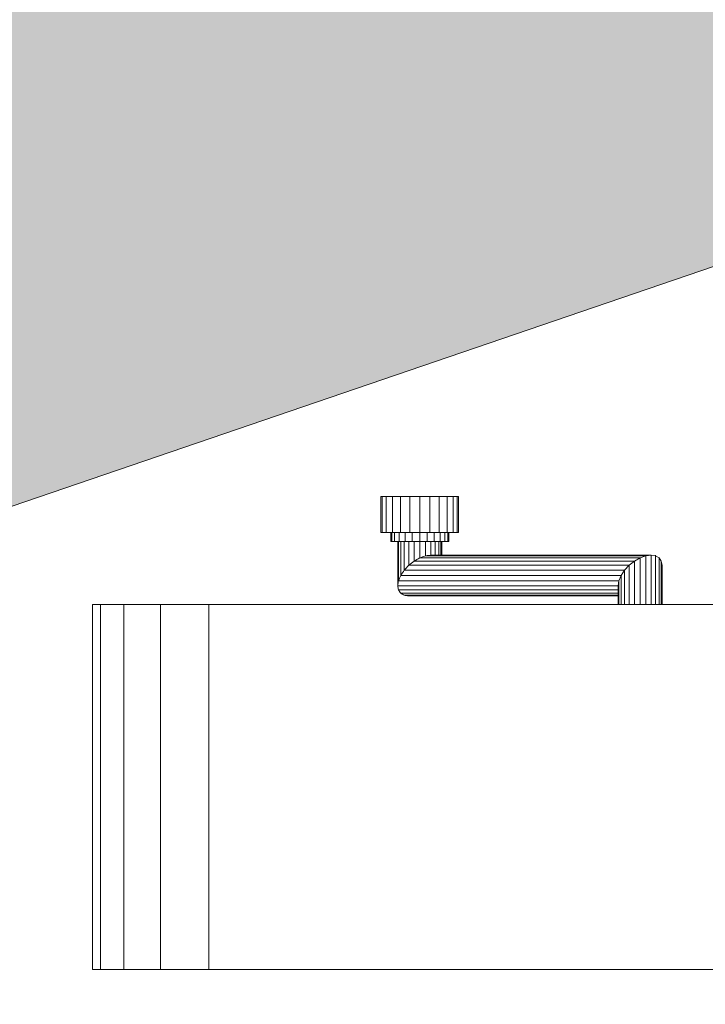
# Model space of a CAD drawing. Header units: inches. Extents: x 1931 to 3173, y 8366 to 8904.
# Tile 23 of 55: x 2778 to 2793, y 8791 to 8811. Entities that reach past the tile are written whole.
import ezdxf

# ---------------------------------------------------------------- set-up
doc = ezdxf.new("R2010")
doc.units = ezdxf.units.IN
doc.header["$MEASUREMENT"] = 0
for name, color, linetype, lineweight in [('A-DETL-GENF-1', 30, 'Continuous', 9), ('C-BLDG-PADS', 91, 'Continuous', 9), ('G-IMPT', 8, 'Continuous', 9)]:
    doc.layers.add(name, color=color, linetype=linetype, lineweight=lineweight)

# ---------------------------------------------------------------- blocks, each defined once
blk = doc.blocks.new('Boat_and_Trailer_14084 - Boat - Trailer - No Boat_dwg-1048090-FLOOR PLAN - BASEMENT')
at = {"layer": 'G-IMPT'}
for p, q in [((-109.97, 89.161), (-100.386, 61.122)), ((-115.208, 78.539), (-115.208, 78.561)), ((-115.208, 78.561), (-108.622, 78.561)), ((-115.208, 78.561), (-115.208, 78.418)), ((-108.622, 78.561), (-108.622, 78.525)), ((-115.208, 78.418), (-115.208, 77.999)), ((-108.622, 78.418), (-115.208, 78.418)), ((-108.622, 78.525), (-108.622, 78.489)), ((-108.622, 78.489), (-108.622, 78.454)), ((-108.622, 78.454), (-108.622, 78.418)), ((-108.622, 78.418), (-108.622, 78.313)), ((-108.622, 78.313), (-108.622, 78.209)), ((-108.622, 78.209), (-108.622, 78.104)), ((-108.622, 78.104), (-108.622, 77.999)), ((-115.208, 77.999), (-115.208, 77.334)), ((-108.622, 77.999), (-115.208, 77.999)), ((-108.622, 77.999), (-108.622, 77.833)), ((-108.622, 77.833), (-108.622, 77.667)), ((-108.622, 77.667), (-108.622, 77.5)), ((-108.622, 77.5), (-108.622, 77.334)), ((-115.208, 77.334), (-115.208, 76.466)), ((-108.622, 77.334), (-115.208, 77.334)), ((-108.622, 77.334), (-108.622, 77.117)), ((-108.622, 77.117), (-108.622, 76.9)), ((-108.622, 76.9), (-108.622, 76.683)), ((-108.622, 76.683), (-108.622, 76.466)), ((-113.562, 76.466), (-115.208, 76.466)), ((-115.208, 76.466), (-115.208, 73.698)), ((-111.915, 76.466), (-113.562, 76.466)), ((-110.268, 76.466), (-111.915, 76.466)), ((-110.268, 76.466), (-108.622, 76.466)), ((-108.622, 76.466), (-108.622, 66.456)), ((-115.208, 70.93), (-115.208, 73.698)), ((-107.319, 73.359), (-107.319, 73.335)), ((-107.319, 73.359), (-107.319, 73.335)), ((-107.319, 73.359), (-106.671, 73.359)), ((-107.319, 73.335), (-107.319, 73.265)), ((-107.319, 73.335), (-106.671, 73.335)), ((-107.319, 73.265), (-107.319, 73.154)), ((-107.319, 73.265), (-106.671, 73.265)), ((-106.671, 73.335), (-106.671, 73.359)), ((-106.671, 73.359), (-106.671, 73.335)), ((-106.671, 73.335), (-106.671, 73.265)), ((-106.671, 73.154), (-106.671, 73.265)), ((-108.32, 73.05), (-108.339, 73.047)), ((-108.339, 73.047), (-108.32, 73.05)), ((-108.32, 73.05), (-108.301, 73.053)), ((-108.32, 73.05), (-108.301, 73.053)), ((-108.282, 73.057), (-108.301, 73.053)), ((-108.282, 73.057), (-108.301, 73.053)), ((-107.481, 73.057), (-108.282, 73.057)), ((-108.26, 73.053), (-108.282, 73.057)), ((-108.282, 73.057), (-108.26, 73.053)), ((-108.282, 69.082), (-108.282, 73.057)), ((-108.238, 73.05), (-108.26, 73.053)), ((-108.26, 73.053), (-108.238, 73.05)), ((-108.238, 73.05), (-108.216, 73.047)), ((-108.238, 73.05), (-108.216, 73.047)), ((-107.481, 73.184), (-107.481, 73.166)), ((-107.481, 73.184), (-107.481, 73.166)), ((-107.481, 73.184), (-107.319, 73.184)), ((-107.481, 73.166), (-107.481, 73.114)), ((-107.481, 73.166), (-107.319, 73.166)), ((-107.481, 73.114), (-107.481, 73.031)), ((-107.481, 73.114), (-107.319, 73.114)), ((-107.319, 73.154), (-107.319, 73.01)), ((-107.319, 73.154), (-106.671, 73.154)), ((-106.671, 73.01), (-106.671, 73.154)), ((-108.463, 72.879), (-108.466, 72.859)), ((-108.466, 72.859), (-108.463, 72.879)), ((-108.46, 72.9), (-108.463, 72.879)), ((-108.463, 72.879), (-108.46, 72.9)), ((-108.46, 72.9), (-108.457, 72.92)), ((-108.46, 72.9), (-108.457, 72.92)), ((-108.454, 72.941), (-108.457, 72.92)), ((-108.454, 72.941), (-108.457, 72.92)), ((-108.444, 72.956), (-108.454, 72.941)), ((-108.444, 72.956), (-108.454, 72.941)), ((-108.454, 69.082), (-108.454, 72.941)), ((-108.435, 72.972), (-108.444, 72.956)), ((-108.444, 72.956), (-108.435, 72.972)), ((-108.435, 72.972), (-108.426, 72.988)), ((-108.435, 72.972), (-108.426, 72.988)), ((-108.417, 73.004), (-108.426, 72.988)), ((-108.417, 73.004), (-108.426, 72.988)), ((-108.402, 73.013), (-108.417, 73.004)), ((-108.402, 73.013), (-108.417, 73.004)), ((-108.417, 69.082), (-108.417, 73.004)), ((-108.388, 73.023), (-108.402, 73.013)), ((-108.402, 73.013), (-108.388, 73.023)), ((-108.388, 73.023), (-108.373, 73.033)), ((-108.388, 73.023), (-108.373, 73.033)), ((-108.358, 73.043), (-108.373, 73.033)), ((-108.358, 73.043), (-108.373, 73.033)), ((-108.339, 73.047), (-108.358, 73.043)), ((-108.339, 73.047), (-108.358, 73.043)), ((-108.358, 69.082), (-108.358, 73.043)), ((-108.193, 73.043), (-108.216, 73.047)), ((-108.193, 73.043), (-108.216, 73.047)), ((-107.481, 73.043), (-108.193, 73.043)), ((-108.17, 73.033), (-108.193, 73.043)), ((-108.193, 73.043), (-108.17, 73.033)), ((-108.193, 69.068), (-108.193, 73.043)), ((-108.146, 73.023), (-108.17, 73.033)), ((-108.17, 73.033), (-108.146, 73.023)), ((-108.146, 73.023), (-108.122, 73.013)), ((-108.146, 73.023), (-108.122, 73.013)), ((-108.098, 73.004), (-108.122, 73.013)), ((-108.098, 73.004), (-108.122, 73.013)), ((-107.481, 73.004), (-108.098, 73.004)), ((-108.074, 72.988), (-108.098, 73.004)), ((-108.098, 73.004), (-108.074, 72.988)), ((-108.098, 69.029), (-108.098, 73.004)), ((-108.051, 72.972), (-108.074, 72.988)), ((-108.074, 72.988), (-108.051, 72.972)), ((-108.051, 72.972), (-108.027, 72.956)), ((-108.051, 72.972), (-108.027, 72.956)), ((-108.003, 72.941), (-108.027, 72.956)), ((-108.003, 72.941), (-108.027, 72.956)), ((-107.959, 72.9), (-108.003, 72.941)), ((-107.981, 72.92), (-108.003, 72.941)), ((-107.481, 72.941), (-108.003, 72.941)), ((-108.003, 72.941), (-107.981, 72.92)), ((-108.003, 68.966), (-108.003, 72.941)), ((-107.959, 72.9), (-107.981, 72.92)), ((-107.981, 72.92), (-107.959, 72.9)), ((-107.959, 72.9), (-107.936, 72.879)), ((-107.959, 72.9), (-107.936, 72.879)), ((-107.914, 72.859), (-107.936, 72.879)), ((-107.914, 72.859), (-107.936, 72.879)), ((-107.481, 73.031), (-107.481, 72.922)), ((-107.481, 73.031), (-107.319, 73.031)), ((-107.481, 72.922), (-107.481, 72.796)), ((-107.481, 72.922), (-107.319, 72.922)), ((-107.319, 73.01), (-107.319, 72.841)), ((-107.319, 73.01), (-106.671, 73.01)), ((-106.671, 73.01), (-106.671, 72.841)), ((-108.466, 72.852), (-108.466, 72.859)), ((-108.466, 69.095), (-108.466, 72.852)), ((-107.876, 72.811), (-107.914, 72.859)), ((-107.895, 72.835), (-107.914, 72.859)), ((-107.481, 72.859), (-107.914, 72.859)), ((-107.914, 72.859), (-107.895, 72.835)), ((-107.914, 68.884), (-107.914, 72.859)), ((-107.876, 72.811), (-107.895, 72.835)), ((-107.895, 72.835), (-107.876, 72.811)), ((-107.876, 72.811), (-107.857, 72.787)), ((-107.876, 72.811), (-107.857, 72.787)), ((-107.838, 72.763), (-107.857, 72.787)), ((-107.838, 72.763), (-107.857, 72.787)), ((-107.481, 72.763), (-107.838, 72.763)), ((-107.824, 72.737), (-107.838, 72.763)), ((-107.824, 72.737), (-107.838, 72.763)), ((-107.838, 68.788), (-107.838, 72.763)), ((-107.809, 72.712), (-107.824, 72.737)), ((-107.824, 72.737), (-107.809, 72.712)), ((-107.809, 72.712), (-107.794, 72.686)), ((-107.809, 72.712), (-107.794, 72.686)), ((-107.481, 72.796), (-107.481, 72.66)), ((-107.481, 72.796), (-107.319, 72.796)), ((-107.319, 72.841), (-107.319, 72.66)), ((-107.319, 72.841), (-106.671, 72.841)), ((-106.671, 72.66), (-106.671, 72.841)), ((-107.78, 72.66), (-107.794, 72.686)), ((-107.78, 72.66), (-107.794, 72.686)), ((-107.481, 72.66), (-107.78, 72.66)), ((-107.77, 72.635), (-107.78, 72.66)), ((-107.77, 72.635), (-107.78, 72.66)), ((-107.78, 68.686), (-107.78, 72.66)), ((-107.761, 72.609), (-107.77, 72.635)), ((-107.77, 72.635), (-107.761, 72.609)), ((-107.761, 72.609), (-107.752, 72.584)), ((-107.752, 72.584), (-107.761, 72.609)), ((-107.743, 72.558), (-107.752, 72.584)), ((-107.743, 72.558), (-107.481, 72.558)), ((-107.743, 72.548), (-107.743, 72.553)), ((-107.743, 72.548), (-107.74, 72.526)), ((-107.743, 68.583), (-107.743, 72.548)), ((-107.74, 72.526), (-107.737, 72.503)), ((-107.73, 72.462), (-107.739, 72.526)), ((-107.481, 72.66), (-107.481, 72.525)), ((-107.481, 72.66), (-107.319, 72.66)), ((-107.481, 72.399), (-107.481, 72.525)), ((-107.481, 72.525), (-107.319, 72.525)), ((-107.319, 72.66), (-107.319, 72.48)), ((-107.319, 72.66), (-106.671, 72.66)), ((-106.671, 72.48), (-106.671, 72.66)), ((-107.481, 72.38), (-107.743, 72.38)), ((-107.737, 72.503), (-107.734, 72.481)), ((-107.73, 72.459), (-107.734, 72.481)), ((-107.73, 72.462), (-107.481, 72.462)), ((-107.73, 68.488), (-107.73, 72.459)), ((-107.481, 72.399), (-107.481, 72.29)), ((-107.481, 72.399), (-107.319, 72.399)), ((-107.319, 72.311), (-107.319, 72.48)), ((-107.319, 72.48), (-106.671, 72.48)), ((-106.671, 72.311), (-106.671, 72.48)), ((-107.481, 72.278), (-107.744, 72.278)), ((-107.481, 72.264), (-107.744, 72.264)), ((-107.481, 72.317), (-107.743, 72.317)), ((-107.481, 72.29), (-107.481, 72.207)), ((-107.481, 72.29), (-107.319, 72.29)), ((-107.481, 72.155), (-107.481, 72.207)), ((-107.481, 72.207), (-107.319, 72.207)), ((-107.319, 72.311), (-107.319, 72.167)), ((-107.319, 72.311), (-106.671, 72.311)), ((-107.319, 72.167), (-107.319, 72.056)), ((-107.319, 72.167), (-106.671, 72.167)), ((-106.671, 72.167), (-106.671, 72.311)), ((-106.671, 72.056), (-106.671, 72.167)), ((-107.481, 72.155), (-107.481, 72.137)), ((-107.481, 72.137), (-107.481, 72.155)), ((-107.481, 72.155), (-107.319, 72.155)), ((-107.481, 72.137), (-107.319, 72.137)), ((-107.319, 71.986), (-107.319, 72.056)), ((-107.319, 72.056), (-106.671, 72.056)), ((-107.319, 71.986), (-107.319, 71.962)), ((-107.319, 71.962), (-107.319, 71.986)), ((-107.319, 71.986), (-106.671, 71.986)), ((-106.671, 71.986), (-106.671, 72.056)), ((-106.671, 71.986), (-106.671, 71.962)), ((-106.671, 71.962), (-106.671, 71.986)), ((-107.319, 71.962), (-106.671, 71.962)), ((-115.208, 70.93), (-115.208, 68.163)), ((-108.622, 69.082), (-108.282, 69.082)), ((-108.622, 69.068), (-108.193, 69.068)), ((-108.622, 69.029), (-108.098, 69.029)), ((-108.622, 68.966), (-108.003, 68.966)), ((-108.358, 69.068), (-108.282, 69.082)), ((-108.282, 69.082), (-108.193, 69.068)), ((-108.193, 69.068), (-108.098, 69.029)), ((-108.098, 69.029), (-108.003, 68.966)), ((-107.914, 68.884), (-108.003, 68.966)), ((-108.622, 68.884), (-107.914, 68.884)), ((-108.622, 68.788), (-107.838, 68.788)), ((-107.914, 68.884), (-107.838, 68.788)), ((-107.838, 68.788), (-107.78, 68.686)), ((-108.622, 68.686), (-107.78, 68.686)), ((-107.743, 68.583), (-107.78, 68.686)), ((-108.622, 68.583), (-107.743, 68.583)), ((-107.73, 68.488), (-108.622, 68.488)), ((-107.73, 68.488), (-107.743, 68.583)), ((-107.743, 68.406), (-107.73, 68.488)), ((-108.622, 68.406), (-107.743, 68.406)), ((-107.78, 68.343), (-108.622, 68.343)), ((-108.622, 68.303), (-107.838, 68.303)), ((-107.914, 68.29), (-108.622, 68.29)), ((-107.838, 68.303), (-107.914, 68.29)), ((-107.78, 68.343), (-107.838, 68.303)), ((-107.743, 68.406), (-107.78, 68.343)), ((-107.743, 68.406), (-107.73, 68.406)), ((-115.208, 66.456), (-115.208, 68.163))]:
    blk.add_line(p, q, dxfattribs=at)
blk = doc.blocks.new('Boat_and_Trailer_14084 - Boat_and_Trailer_14084-1048095-FLOOR PLAN - BASEMENT')
at = {"xscale": 1.151149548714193, "yscale": 1.151149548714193, "zscale": 1.151149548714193}
blk.add_blockref('Boat_and_Trailer_14084 - Boat - Trailer - No Boat_dwg-1048090-FLOOR PLAN - BASEMENT', (128.831, 47.637), dxfattribs=at)

msp = doc.modelspace()

# ---------------------------------------------------------------- hatches: boundary and pattern name
at = {"layer": 'C-BLDG-PADS'}
h = msp.add_hatch(dxfattribs=at)
h.set_pattern_fill('FP_9', color=256, style=0, pattern_type=2)
h.set_pattern_definition([(0, (0.803, 0), (15.357, 3.84), [0.633, -10.884, 0.633, -10.884, -61.427]), (0, (0.803, 0), (15.357, 3.84), [-23.035, 0.633, -22.402, 0.633, -10.884, -26.874]), (0, (0.803, 0), (15.357, 3.84), [-57.588, 0.633, -7.045, 0.633, -18.562]), (119.995, (6.562, 1.92), (-11.0026783, 11.3818784), [0.634, -10.886, 0.634, -10.886, -61.437]), (119.995, (6.562, 1.92), (-11.0026783, 11.3818784), [-23.039, 0.634, -22.405, 0.634, -10.886, -26.879]), (119.995, (6.562, 1.92), (-11.0026783, 11.3818784), [-57.597, 0.634, -7.046, 0.634, -18.565]), (240.005, (8.482, 9.6), (-4.3540001, -15.2220302), [0.634, -10.886, 0.634, -10.886, -61.437]), (240.005, (8.482, 9.6), (-4.3540001, -15.2220302), [-23.039, 0.634, -22.405, 0.634, -10.886, -26.879]), (240.005, (8.482, 9.6), (-4.3540001, -15.2220302), [-57.597, 0.634, -7.046, 0.634, -18.565])])
h.paths.add_polyline_path([(3001.018, 8644.569), (3128.597, 8644.57), (3128.597, 8868.569), (3074.337, 8868.569), (3074.337, 8692.569), (3043.186, 8692.569), (3043.181, 8692.139), (3042.337, 8692.139), (3042.337, 8692.569), (3006.337, 8692.569), (3006.337, 8692.139), (3005.488, 8692.139), (3005.488, 8692.569), (2977.337, 8692.569), (2977.337, 8644.569)], flags=0)
h.paths.add_polyline_path([(2770.415, 8700.569), (3066.337, 8700.569), (3066.337, 8868.569), (2715.837, 8868.569), (2715.837, 8700.569)], flags=0)
h.paths.add_polyline_path([(3061.801, 8721.288), (3061.801, 8722.288), (3064.635, 8722.288), (3064.635, 8721.288), (3063.801, 8721.288)], flags=0)
h.paths.add_polyline_path([(3065.985, 8722.569), (3063.985, 8722.569), (3063.985, 8846.569), (3065.985, 8846.569), (3065.985, 8723.569)], flags=0)
h.paths.add_polyline_path([(3017.966, 8828.871), (3017.967, 8828.891), (3017.978, 8828.876)], flags=0)
h.paths.add_polyline_path([(3018.097, 8761.394), (3018.083, 8761.43), (3018.054, 8761.434), (3018.054, 8761.418), (3018.095, 8761.395)], flags=0)
h.paths.add_polyline_path([(3018.089, 8761.356), (3018.083, 8761.395), (3018.049, 8761.383), (3018.087, 8761.357)], flags=0)
h.paths.add_polyline_path([(3018.082, 8761.319), (3018.075, 8761.357), (3018.078, 8761.336), (3018.064, 8761.336), (3018.08, 8761.32)], flags=0)
h.paths.add_polyline_path([(3018.075, 8761.287), (3018.075, 8761.32), (3018.027, 8761.311), (3018.074, 8761.288)], flags=0)
h.paths.add_polyline_path([(2935.804, 8748.835), (2932.234, 8748.913), (2928.955, 8749.105), (2925.89, 8749.389), (2922.734, 8749.794), (2919.92, 8750.247), (2916.925, 8750.844), (2916.65, 8750.953), (2916.326, 8751.144), (2916.063, 8751.366), (2915.818, 8751.665), (2915.667, 8751.934), (2915.604, 8752.142), (2915.604, 8752.614), (2915.374, 8752.704), (2915.235, 8752.762), (2910.366, 8752.782), (2910.209, 8752.85), (2910.094, 8752.94), (2909.998, 8753.065), (2909.933, 8753.23), (2909.916, 8753.369), (2909.916, 8755.458), (2907.125, 8755.474), (2880.811, 8756.945), (2854.489, 8761.424), (2801.711, 8777.917), (2800.011, 8781.819), (2767.733, 8792.852), (2748.442, 8792.852), (2748.442, 8792.878), (2737.521, 8792.893), (2737.29, 8793.035), (2737.077, 8793.214), (2736.905, 8793.404), (2736.761, 8793.61), (2736.639, 8793.84), (2736.396, 8794.383), (2736.308, 8794.714), (2736.274, 8795.104), (2736.309, 8795.496), (2736.411, 8795.872), (2736.681, 8796.457), (2736.871, 8796.761), (2737.025, 8796.943), (2737.216, 8797.118), (2737.423, 8797.261), (2737.568, 8797.33), (2767.733, 8797.33), (2800.011, 8808.362), (2801.711, 8812.265), (2854.555, 8828.779), (2880.912, 8833.243), (2907.398, 8834.724), (2909.11, 8834.724), (2909.156, 8838.092), (2909.237, 8838.308), (2909.399, 8838.576), (2909.613, 8838.812), (2909.874, 8839.009), (2910.21, 8839.175), (2910.494, 8839.26), (2912.03, 8839.617), (2912.399, 8839.689), (2917.551, 8840.496), (2920.152, 8840.818), (2923.267, 8841.099), (2926.441, 8841.276), (2929.621, 8841.344), (2932.8, 8841.301), (2935.975, 8841.149), (2938.973, 8840.907), (2942.131, 8840.542), (2944.995, 8840.117), (2947.995, 8839.559), (2948.28, 8839.449), (2948.598, 8839.267), (2948.861, 8839.053), (2949.09, 8838.79), (2949.263, 8838.496), (2949.328, 8838.314), (2949.345, 8836.81), (2950.006, 8836.684), (2952.135, 8836.22), (2952.156, 8836.97), (2952.239, 8837.149), (2952.337, 8837.264), (2952.474, 8837.357), (2952.624, 8837.407), (2952.792, 8837.42), (2990.196, 8837.4), (2990.353, 8837.332), (2990.468, 8837.242), (2990.565, 8837.116), (2990.629, 8836.952), (2990.646, 8836.812), (2990.646, 8833.577), (3013.085, 8832.081), (3013.085, 8827.581), (3014.187, 8827.25), (3014.187, 8834.494), (3014.242, 8834.881), (3014.437, 8835.282), (3014.658, 8835.55), (3014.991, 8835.787), (3015.431, 8835.942), (3015.795, 8835.987), (3016.211, 8835.936), (3016.599, 8835.787), (3016.932, 8835.55), (3017.187, 8835.241), (3017.348, 8834.881), (3017.403, 8834.494), (3017.406, 8828.384), (3017.583, 8828.603), (3017.802, 8828.78), (3017.978, 8828.873), (3018.071, 8828.915), (3018.089, 8828.935), (3019.205, 8828.945), (3019.205, 8829.424), (3019.448, 8829.424), (3019.448, 8831.869), (3022.475, 8831.869), (3022.475, 8825.337), (3022.225, 8825.337), (3022.225, 8824.839), (3032.65, 8821.711), (3041.268, 8795.091), (3032.65, 8768.47), (3022.225, 8765.343), (3022.225, 8764.845), (3022.475, 8764.845), (3022.475, 8758.313), (3019.448, 8758.313), (3019.448, 8760.758), (3019.205, 8760.758), (3019.205, 8761.237), (3018.071, 8761.267), (3018.07, 8761.288), (3017.896, 8761.347), (3017.725, 8761.456), (3017.519, 8761.648), (3017.403, 8761.758), (3017.403, 8755.688), (3017.348, 8755.301), (3017.153, 8754.9), (3016.932, 8754.632), (3016.599, 8754.395), (3016.211, 8754.246), (3015.795, 8754.195), (3015.379, 8754.246), (3014.991, 8754.395), (3014.658, 8754.632), (3014.403, 8754.941), (3014.242, 8755.301), (3014.187, 8755.688), (3014.187, 8762.932), (3013.085, 8762.601), (3013.085, 8758.101), (2990.911, 8756.622), (2990.89, 8753.212), (2990.808, 8753.032), (2990.709, 8752.918), (2990.572, 8752.825), (2990.422, 8752.774), (2990.254, 8752.762), (2955.812, 8752.741), (2955.795, 8751.984), (2955.693, 8751.705), (2955.519, 8751.424), (2955.285, 8751.177), (2955.034, 8750.993), (2954.712, 8750.838), (2954.426, 8750.754), (2952.976, 8750.41), (2952.516, 8750.325), (2947.732, 8749.621), (2944.704, 8749.273), (2941.939, 8749.04), (2938.392, 8748.878), (2936.456, 8748.845)], flags=0)
h.paths.add_polyline_path([(3018.112, 8761.466), (3018.133, 8761.502), (3019.034, 8761.523), (3019.205, 8761.532), (3019.205, 8762.011), (3019.448, 8762.011), (3019.448, 8764.51), (3019.01, 8764.378), (3019.01, 8763.193), (3017.535, 8763.193), (3017.515, 8762.117), (3017.484, 8762.095), (3017.51, 8762.054), (3017.538, 8762.043), (3017.661, 8761.847), (3017.806, 8761.693), (3018.008, 8761.554), (3018.057, 8761.507), (3018.066, 8761.493), (3018.11, 8761.467)], flags=0)
h.paths.add_polyline_path([(3018.106, 8761.441), (3018.091, 8761.467), (3018.097, 8761.445), (3018.104, 8761.442)], flags=0)
h.paths.add_polyline_path([(3018.123, 8761.522), (3018.133, 8761.532), (3018.123, 8761.522)], flags=0)
h.paths.add_polyline_path([(2799.148, 8786.145), (2798.753, 8790.592), (2793.87, 8790.592), (2793.851, 8791.3), (2792.883, 8791.3), (2792.883, 8788.286), (2798.648, 8786.315)], flags=0)
h.paths.add_polyline_path([(2793.87, 8798.882), (2793.87, 8799.551), (2798.75, 8799.551), (2799.148, 8804.037), (2792.883, 8801.896), (2792.883, 8798.882), (2793.851, 8798.882)], flags=0)
h.paths.add_polyline_path([(2770.366, 8799.507), (2770.172, 8800.035), (2771.781, 8800.65), (2771.351, 8801.819), (2771.2, 8801.763), (2770.132, 8804.602), (2770.038, 8804.774), (2764.383, 8802.692), (2764.372, 8802.408), (2764.26, 8802.092), (2764.079, 8801.843), (2763.884, 8801.681), (2763.675, 8801.571), (2763.323, 8801.512), (2763.094, 8801.526), (2762.843, 8801.605), (2762.55, 8801.813), (2762.387, 8802.008), (2762.278, 8802.217), (2762.218, 8802.567), (2762.227, 8802.778), (2762.351, 8803.113), (2762.52, 8803.342), (2762.714, 8803.504), (2762.923, 8803.614), (2763.275, 8803.674), (2763.504, 8803.659), (2763.756, 8803.581), (2764.048, 8803.372), (2764.189, 8803.22), (2769.844, 8805.302), (2769.796, 8805.602), (2769.834, 8806.099), (2770.002, 8806.576), (2770.233, 8806.942), (2770.656, 8807.312), (2771.052, 8807.52), (2771.567, 8807.63), (2772.112, 8807.591), (2772.596, 8807.42), (2772.963, 8807.186), (2773.336, 8806.753), (2773.536, 8806.373), (2773.677, 8805.739), (2774.671, 8803.041), (2774.528, 8802.966), (2774.967, 8801.8), (2777.04, 8802.563), (2777.234, 8802.035), (2770.415, 8799.525)], flags=0)
h.paths.add_polyline_path([(3018.097, 8828.788), (3018.069, 8828.815), (3018.04, 8828.784), (3018.095, 8828.788)], flags=0)
h.paths.add_polyline_path([(3018.104, 8828.75), (3018.083, 8828.78), (3018.061, 8828.762), (3018.103, 8828.75)], flags=0)
h.paths.add_polyline_path([(3018.112, 8828.715), (3018.089, 8828.733), (3018.099, 8828.715), (3018.11, 8828.715)], flags=0)
h.paths.add_polyline_path([(3019.448, 8825.672), (3019.448, 8828.171), (3019.205, 8828.171), (3019.205, 8828.65), (3018.478, 8828.675), (3018.478, 8828.68), (3018.115, 8828.7), (3018.095, 8828.706), (3018.057, 8828.675), (3018.054, 8828.651), (3017.85, 8828.524), (3017.68, 8828.358), (3017.552, 8828.167), (3017.51, 8828.128), (3017.499, 8828.12), (3017.499, 8828.068), (3017.535, 8828.061), (3017.535, 8826.989), (3019.01, 8826.989), (3019.01, 8825.804)], flags=0)
h.paths.add_polyline_path([(3018.194, 8828.309), (3018.123, 8828.66), (3018.125, 8828.65)], flags=0)
h.paths.add_polyline_path([(3018.064, 8828.823), (3018.085, 8828.845), (3018.071, 8828.834), (3018.065, 8828.824)], flags=0)
h.paths.add_polyline_path([(3017.978, 8828.846), (3018.078, 8828.879), (3018.06, 8828.887), (3017.981, 8828.848)], flags=0)
h.paths.add_polyline_path([(3063.801, 8846.851), (3061.801, 8846.851), (3061.801, 8847.851), (3064.635, 8847.851), (3064.635, 8846.851), (3063.985, 8846.851)], flags=0)

# ---------------------------------------------------------------- block references
at = {"layer": 'A-DETL-GENF-1', "rotation": 89.99999999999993}
msp.add_blockref('Boat_and_Trailer_14084 - Boat_and_Trailer_14084-1048095-FLOOR PLAN - BASEMENT', (2918.008, 8795.091), dxfattribs=at)

doc.saveas('drawing.dxf')
